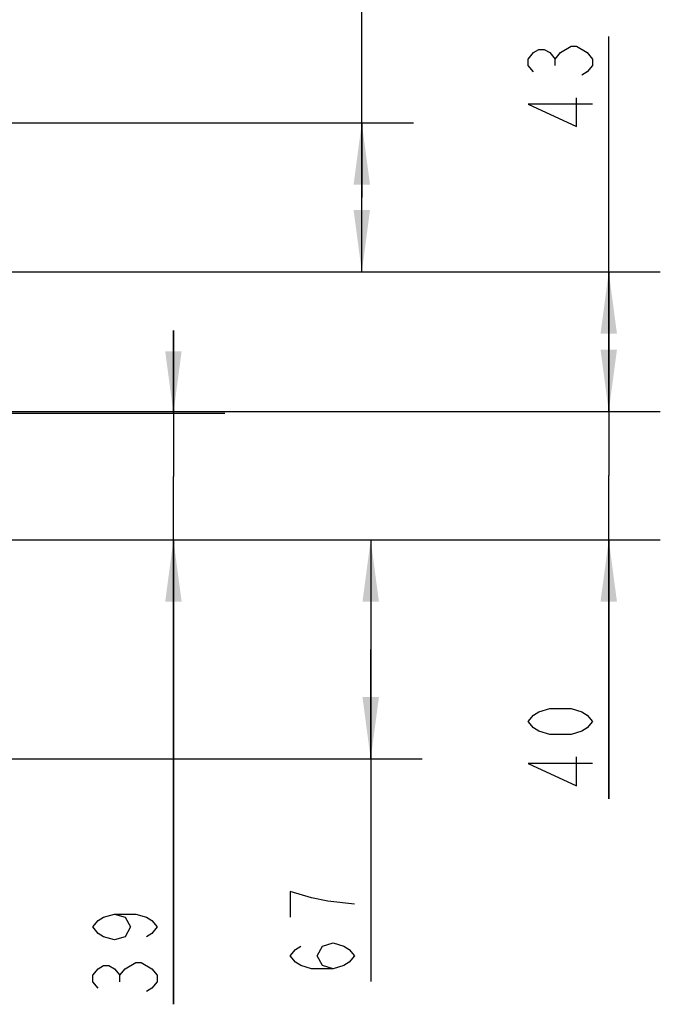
# Model space of a CAD drawing. Header units: inches. Extents: x 0 to 117, y 0 to 83.
# Tile 23 of 75: x 58 to 66, y 63 to 75. Entities that reach past the tile are written whole.
import ezdxf

# ---------------------------------------------------------------- set-up
doc = ezdxf.new("R2010")
doc.units = ezdxf.units.IN
doc.header["$LTSCALE"] = 6.431102
doc.header["$MEASUREMENT"] = 0
doc.layers.get('0').update_dxf_attribs({"linetype": 'CONTINUOUS'})
doc.styles.get("Standard").update_dxf_attribs({"font": 'txt', "width": 0.8})
doc.dimstyles.new('DIMSTYLE_1', dxfattribs={"dimtxt": 0.78125, "dimasz": 0.75, "dimexe": 0.18, "dimexo": 0.0625, "dimgap": 0.09, "dimtad": 1, "dimdec": 0, "dimzin": 4, "dimdsep": 46, "dimtxsty": 'STANDARD', "dimblk": '_FILLED', "dimblk1": '_FILLED', "dimblk2": '_FILLED', "dimcen": 0.09, "dimadec": 0, "dimazin": 0, "dimtfac": 1, "dimtdec": 0, "dimtofl": 0, "dimtmove": 0, "dimatfit": 3, "dimldrblk": '_FILLED', "dimfxl": 1, "dimtolj": 1, "dimtzin": 4, "dimarcsym": 0})

# ---------------------------------------------------------------- blocks, each defined once
blk = doc.blocks.new('_FILLED')
at = {"color": 0, "linetype": 'BYBLOCK'}
blk.add_solid([(0, 0), (-1, 0.133), (-1, -0.133)], dxfattribs=at)
blk = doc.blocks.new('*D2')
at = {"color": 7, "linetype": 'CONTINUOUS'}
for p, q in [((65.171, 71.429), (65.171, 75.129)), ((56.651, 72.276), (65.796, 72.276)), ((65.171, 72.276), (65.171, 71.429)), ((65.171, 70.583), (65.171, 71.429)), ((57.5, 70.583), (65.796, 70.583))]:
    blk.add_line(p, q, dxfattribs=at)
at = {"color": 7, "linetype": 'CONTINUOUS', "xscale": 0.75, "yscale": 0.75, "zscale": 0.75}
for p, rotation in [((65.171, 72.276), 90), ((65.171, 70.583), 270)]:
    blk.add_blockref('_FILLED', p, dxfattribs=dict(at, rotation=rotation))
blk = doc.blocks.new('*D3')
at = {"color": 7, "linetype": 'CONTINUOUS'}
for p, q in [((62.177, 73.179), (62.177, 76.715)), ((53.817, 74.082), (62.802, 74.082)), ((62.177, 74.082), (62.177, 73.179)), ((62.177, 72.276), (62.177, 73.179)), ((56.651, 72.276), (62.802, 72.276))]:
    blk.add_line(p, q, dxfattribs=at)
at = {"color": 7, "linetype": 'CONTINUOUS', "xscale": 0.75, "yscale": 0.75, "zscale": 0.75}
for p, rotation in [((62.177, 74.082), 90), ((62.177, 72.276), 270)]:
    blk.add_blockref('_FILLED', p, dxfattribs=dict(at, rotation=rotation))
blk = doc.blocks.new('*D4')
at = {"color": 7, "linetype": 'CONTINUOUS'}
for p, q in [((65.171, 70.583), (65.171, 71.583)), ((65.171, 71.583), (65.171, 69.805)), ((57.5, 70.583), (65.796, 70.583)), ((65.171, 65.887), (65.171, 69.805)), ((56.219, 69.027), (65.796, 69.027)), ((65.171, 69.027), (65.171, 65.887))]:
    blk.add_line(p, q, dxfattribs=at)
at = {"color": 7, "linetype": 'CONTINUOUS', "xscale": 0.75, "yscale": 0.75, "zscale": 0.75}
for p, rotation in [((65.171, 70.583), 270), ((65.171, 69.027), 90)]:
    blk.add_blockref('_FILLED', p, dxfattribs=dict(at, rotation=rotation))
blk = doc.blocks.new('*D5')
at = {"color": 7, "linetype": 'CONTINUOUS'}
for p, q in [((59.893, 70.564), (59.893, 71.564)), ((59.893, 71.564), (59.893, 69.795)), ((55.67, 70.564), (60.518, 70.564)), ((59.893, 63.396), (59.893, 69.795)), ((56.219, 69.027), (60.518, 69.027)), ((59.893, 69.027), (59.893, 63.396))]:
    blk.add_line(p, q, dxfattribs=at)
at = {"color": 7, "linetype": 'CONTINUOUS', "xscale": 0.75, "yscale": 0.75, "zscale": 0.75}
for p, rotation in [((59.893, 70.564), 270), ((59.893, 69.027), 90)]:
    blk.add_blockref('_FILLED', p, dxfattribs=dict(at, rotation=rotation))
blk = doc.blocks.new('*D8')
at = {"color": 7, "linetype": 'CONTINUOUS'}
for p, q in [((55.249, 73.678), (55.249, 77.652)), ((56.292, 71.791), (56.292, 77.652)), ((55.249, 77.027), (54.249, 77.027)), ((54.249, 77.027), (55.77, 77.027)), ((60.067, 77.027), (55.77, 77.027)), ((56.292, 77.027), (60.067, 77.027))]:
    blk.add_line(p, q, dxfattribs=at)
at = {"color": 7, "linetype": 'CONTINUOUS', "xscale": 0.75, "yscale": 0.75, "zscale": 0.75}
blk.add_blockref('_FILLED', (55.249, 77.027), dxfattribs=at)
at = {"color": 7, "linetype": 'CONTINUOUS', "xscale": 0.75, "yscale": 0.75, "zscale": 0.75, "rotation": 180}
blk.add_blockref('_FILLED', (56.292, 77.027), dxfattribs=at)
blk = doc.blocks.new('*D10')
at = {"color": 7, "linetype": 'CONTINUOUS'}
for p, q in [((56.219, 69.027), (62.91, 69.027)), ((62.285, 69.027), (62.285, 67.698)), ((62.285, 66.37), (62.285, 67.698)), ((62.285, 67.698), (62.285, 63.672)), ((56.684, 66.37), (62.91, 66.37))]:
    blk.add_line(p, q, dxfattribs=at)
at = {"color": 7, "linetype": 'CONTINUOUS', "xscale": 0.75, "yscale": 0.75, "zscale": 0.75}
for p, rotation in [((62.285, 69.027), 90), ((62.285, 66.37), 270)]:
    blk.add_blockref('_FILLED', p, dxfattribs=dict(at, rotation=rotation))

msp = doc.modelspace()

# ---------------------------------------------------------------- linework, layer by layer
at = {"color": 7, "linetype": 'CONTINUOUS'}
for p, q in [((64.52, 74.778), (64.52, 74.856)), ((59.242, 63.67), (59.242, 63.748))]:
    msp.add_line(p, q, dxfattribs=at)
for points in [[(64.26, 74.7), (64.195, 74.778), (64.195, 74.856), (64.26, 74.934), (64.325, 74.973), (64.39, 74.973), (64.455, 74.934), (64.52, 74.856), (64.585, 74.934)], [(64.585, 74.934), (64.716, 75.012), (64.781, 75.012), (64.911, 74.934)], [(64.911, 74.934), (64.976, 74.856), (64.976, 74.778), (64.911, 74.7), (64.846, 74.661)], [(64.976, 74.309), (64.195, 74.309), (64.781, 74.036), (64.781, 74.387)], [(64.976, 66.824), (64.911, 66.746), (64.846, 66.707), (64.715, 66.668), (64.455, 66.668), (64.325, 66.707), (64.26, 66.746), (64.195, 66.824), (64.26, 66.903), (64.325, 66.942), (64.455, 66.981), (64.715, 66.981), (64.846, 66.942), (64.911, 66.903), (64.976, 66.824)], [(64.976, 66.317), (64.195, 66.317), (64.781, 66.043), (64.781, 66.395)], [(61.569, 64.687), (61.309, 64.765), (61.309, 64.453)], [(62.09, 64.609), (61.765, 64.648), (61.569, 64.687)], [(59.177, 64.49), (59.307, 64.451), (59.372, 64.334), (59.307, 64.216), (59.177, 64.177), (59.046, 64.216), (58.981, 64.256), (58.916, 64.334), (58.981, 64.412), (59.046, 64.451), (59.177, 64.49), (59.437, 64.49), (59.567, 64.451), (59.632, 64.412), (59.697, 64.334), (59.632, 64.256), (59.567, 64.216)], [(61.83, 63.828), (61.7, 63.867), (61.634, 63.984), (61.7, 64.101), (61.83, 64.14), (61.96, 64.101), (62.025, 64.062), (62.09, 63.984), (62.025, 63.906), (61.96, 63.867), (61.83, 63.828), (61.569, 63.828), (61.439, 63.867), (61.374, 63.906), (61.309, 63.984), (61.374, 64.062), (61.439, 64.101)], [(58.981, 63.591), (58.916, 63.67), (58.916, 63.748), (58.981, 63.826), (59.046, 63.865), (59.111, 63.865), (59.177, 63.826), (59.242, 63.748), (59.307, 63.826)], [(59.307, 63.826), (59.437, 63.904), (59.502, 63.904), (59.632, 63.826)], [(59.632, 63.826), (59.697, 63.748), (59.697, 63.67), (59.632, 63.591), (59.567, 63.552)]]:
    msp.add_lwpolyline(points, dxfattribs=at)

# ---------------------------------------------------------------- dimensions: what is measured, and where the dimension line sits
for base, p1, p2, angle, picture, middle in [((55.249, 77.027), (56.292, 71.791), (55.249, 73.678), 180, '*D8', (58.817, 77.222)), ((62.177, 74.082), (56.651, 72.276), (53.817, 74.082), 90, '*D3', (61.981, 75.465)), ((65.171, 70.583), (56.651, 72.276), (57.5, 70.583), 270, '*D2', (64.976, 73.879)), ((59.893, 69.027), (55.67, 70.564), (56.219, 69.027), 270, '*D5', (59.697, 63.396)), ((65.171, 69.027), (57.5, 70.583), (56.219, 69.027), 270, '*D4', (64.976, 65.887)), ((62.285, 69.027), (56.684, 66.37), (56.219, 69.027), 90, '*D10', (62.09, 63.672))]:
    dim = msp.add_linear_dim(base=base, p1=p1, p2=p2, angle=angle, dimstyle='DIMSTYLE_1', dxfattribs=at)
    dim.commit()
    dim.dimension.update_dxf_attribs({"geometry": picture, "text_midpoint": middle, "dimtype": 160})

doc.saveas('drawing.dxf')
